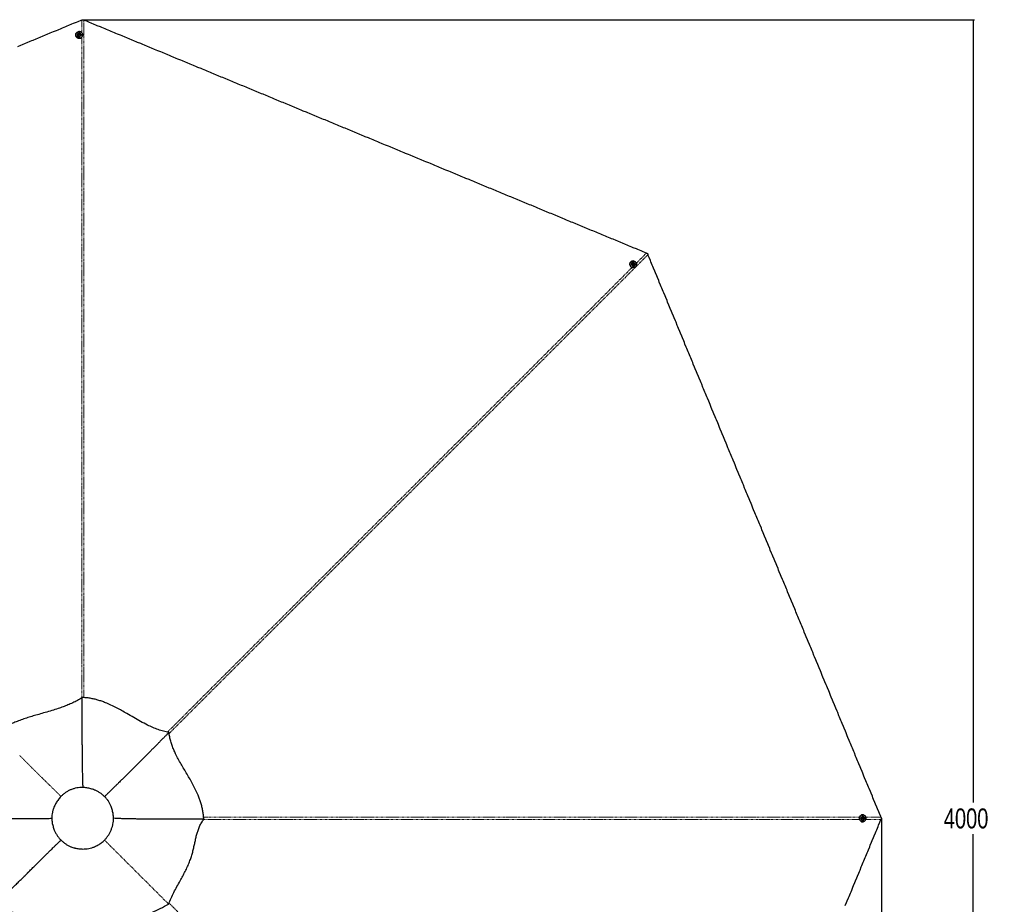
# Paper-space layout 'Wall Base Bracket' of a CAD drawing. Header units: millimetres. Extents: x 245 to 9339, y 492 to 8064.
# Tile 46 of 57: x 2386 to 4852, y 5848 to 8064. Entities that reach past the tile are written whole.
import ezdxf

# ---------------------------------------------------------------- set-up
doc = ezdxf.new("R2010")
doc.units = ezdxf.units.MM
doc.linetypes.add('PHANTOM', pattern=[12.7, 6.35, -1.27, 1.27, -1.27, 1.27, -1.27])
doc.layers.add('COMPONENT_GEOMETRY', color=7, linetype='Continuous')
doc.styles.add('SLDTEXTSTYLE0', font='TXT', dxfattribs={"width": 0.75})
doc.dimstyles.new('SLDDIMSTYLE0', dxfattribs={"dimtxt": 50, "dimasz": 3.302, "dimexe": 0, "dimexo": 0.0625, "dimgap": 12.5, "dimtad": 0, "dimtih": 1, "dimtoh": 1, "dimdec": 0, "dimrnd": 1e-09, "dimzin": 12, "dimdsep": 46, "dimtxsty": 'SLDTEXTSTYLE0', "dimsah": 1, "dimcen": 0.09, "dimadec": 0, "dimazin": 3, "dimtfac": 1, "dimtdec": 0, "dimtofl": 0, "dimtmove": 0, "dimatfit": 3, "dimfxl": 1, "dimfrac": 2, "dimtolj": 1, "dimtzin": 12, "dimarcsym": 0})

# ---------------------------------------------------------------- blocks, each defined once
blk = doc.blocks.new('_D_19')
at = {"layer": 'COMPONENT_GEOMETRY', "color": 7}
for p, q in [((2545.2, 8063.8), (4777.5, 8063.8)), ((4774.3, 8063.8), (4774.3, 6103.3)), ((4774.3, 4063.4), (4774.3, 6023.9)), ((2545.2, 4063.4), (4777.5, 4063.4))]:
    blk.add_line(p, q, dxfattribs=at)
for points in [[(4774.3, 8063.8), (4773.8, 8060.5), (4774.8, 8060.5)], [(4774.3, 4063.4), (4774.8, 4066.7), (4773.8, 4066.7)]]:
    blk.add_solid(points, dxfattribs=at)
at = {"layer": 'COMPONENT_GEOMETRY', "color": 7, "insert": (4700.4, 6088.4), "char_height": 50, "attachment_point": 1, "style": 'SLDTEXTSTYLE0'}
blk.add_mtext('4000', dxfattribs=at)
blk = doc.blocks.new('_D_20')
at = {"layer": 'COMPONENT_GEOMETRY', "color": 7}
for p, q in [((4544.1, 6062.4), (4544.1, 3865.9)), ((463.2, 5957.4), (463.2, 3865.9)), ((463.2, 3869), (2429.8, 3869)), ((4544.1, 3869), (2577.5, 3869))]:
    blk.add_line(p, q, dxfattribs=at)
for points in [[(463.2, 3869), (466.5, 3868.5), (466.5, 3869.6)], [(4544.1, 3869), (4540.8, 3869.6), (4540.8, 3868.5)]]:
    blk.add_solid(points, dxfattribs=at)
at = {"layer": 'COMPONENT_GEOMETRY', "color": 7, "insert": (2429.8, 3893.8), "char_height": 50, "attachment_point": 1, "style": 'SLDTEXTSTYLE0'}
blk.add_mtext('4081', dxfattribs=at)

psp = doc.layouts.new('Wall Base Bracket')

# ---------------------------------------------------------------- linework, layer by layer
at = {"color": 8, "linetype": 'PHANTOM', "lineweight": 18}
for p, q in [((2541.16, 8031.57), (2541.16, 8062.73)), ((3930.27, 7453.9), (3955.55, 7479.18)), ((4504.9, 6066.42), (4543.05, 6066.42)), ((4543.05, 6060.84), (4504.84, 6060.84))]:
    psp.add_line(p, q, dxfattribs=at)
at = {"color": 7, "linetype": 'Continuous', "lineweight": 25}
for p, q in [((2526.21, 8025.84), (2526.21, 8025.28)), ((2530.21, 8026), (2530.21, 8025.93)), ((2533.23, 8026.98), (2534.21, 8028.32)), ((2533.97, 8025.52), (2533.23, 8026.98)), ((2533.39, 8026.66), (2533.72, 8027.1)), ((2533.72, 8027.1), (2534.21, 8027.77)), ((2535.69, 8025.38), (2533.97, 8025.52)), ((2534.21, 8028.32), (2535.94, 8028.18)), ((2534.21, 8027.77), (2534.21, 8028.32)), ((2534.21, 8027.77), (2535.08, 8027.7)), ((2535.08, 8027.7), (2535.94, 8027.64)), ((2536.68, 8026.72), (2535.69, 8025.38)), ((2535.94, 8028.18), (2536.68, 8026.72)), ((2535.94, 8027.64), (2535.94, 8028.18)), ((2535.94, 8027.64), (2536.31, 8026.9)), ((2536.31, 8026.9), (2536.52, 8026.5)), ((2539.71, 8025.96), (2539.71, 8026.03)), ((2543.71, 8025.34), (2543.71, 8025.9)), ((3916.27, 7457.32), (3915.87, 7456.92)), ((3919.21, 7454.6), (3919.15, 7454.54)), ((3921.52, 7451.59), (3922.03, 7453.15)), ((3922.65, 7450.27), (3921.52, 7451.59)), ((3921.92, 7452.8), (3922.47, 7452.89)), ((3922.03, 7453.15), (3923.67, 7453.4)), ((3922.47, 7452.89), (3923.29, 7453.01)), ((3924.29, 7450.52), (3922.65, 7450.27)), ((3923.29, 7453.01), (3923.67, 7453.4)), ((3923.29, 7453.01), (3923.85, 7452.35)), ((3923.67, 7453.4), (3924.8, 7452.08)), ((3923.85, 7452.35), (3924.42, 7451.69)), ((3924.16, 7450.91), (3924.02, 7450.48)), ((3924.42, 7451.69), (3924.16, 7450.91)), ((3924.8, 7452.08), (3924.29, 7450.52)), ((3924.42, 7451.69), (3924.8, 7452.08)), ((3925.89, 7447.84), (3925.94, 7447.9)), ((3928.38, 7444.68), (3928.67, 7444.97)), ((2541.94, 6366.25), (2541.93, 6365.41)), ((2759.72, 6278.64), (2759.68, 6278.59)), ((4497.2, 6072.38), (4496.64, 6072.38)), ((4497.35, 6068.38), (4497.27, 6068.38)), ((2846.91, 6061.74), (2847.25, 6061.45)), ((2847.26, 6061.45), (2846.93, 6061.44)), ((4496.64, 6054.88), (4497.2, 6054.88)), ((4496.71, 6062.89), (4496.84, 6064.61)), ((4498.04, 6061.9), (4496.71, 6062.89)), ((4496.84, 6064.61), (4498.31, 6065.35)), ((4497.27, 6058.88), (4497.35, 6058.88)), ((4498.23, 6062.27), (4497.82, 6062.06)), ((4497.98, 6065.19), (4498.43, 6064.86)), ((4499.51, 6062.64), (4498.04, 6061.9)), ((4498.96, 6062.64), (4498.23, 6062.27)), ((4498.31, 6065.35), (4499.64, 6064.37)), ((4498.43, 6064.86), (4499.1, 6064.37)), ((4499.03, 6063.5), (4498.96, 6062.64)), ((4498.96, 6062.64), (4499.51, 6062.64)), ((4499.1, 6064.37), (4499.03, 6063.5)), ((4499.1, 6064.37), (4499.64, 6064.37)), ((4499.64, 6064.37), (4499.51, 6062.64))]:
    psp.add_line(p, q, dxfattribs=at)
at = {"color": 7, "linetype": 'Continuous', "lineweight": 25, "flags": 128}
for points in [[(2541.16, 8062.73), (2539.22, 8061.93), (2531.46, 8058.71), (2527.58, 8057.11), (2519.82, 8053.89), (2515.94, 8052.29), (2508.18, 8049.07), (2504.3, 8047.47), (2500.42, 8045.86), (2492.66, 8042.65), (2488.78, 8041.04), (2481.03, 8037.82), (2477.15, 8036.22), (2469.39, 8033), (2465.51, 8031.4), (2461.63, 8029.79), (2453.87, 8026.58), (2449.99, 8024.97), (2442.23, 8021.76), (2438.35, 8020.15), (2430.59, 8016.93), (2426.71, 8015.33), (2418.96, 8012.11), (2415.08, 8010.51), (2411.2, 8008.9), (2403.44, 8005.69), (2399.56, 8004.08), (2391.8, 8000.87), (2387.92, 7999.26), (2380.16, 7996.05)], [(3955.55, 7479.18), (3953.61, 7479.98), (3945.86, 7483.2), (3941.98, 7484.81), (3934.22, 7488.02), (3930.34, 7489.63), (3922.58, 7492.84), (3918.7, 7494.45), (3910.94, 7497.66), (3907.06, 7499.27), (3903.18, 7500.87), (3895.42, 7504.09), (3891.54, 7505.69), (3883.79, 7508.91), (3879.91, 7510.52), (3872.15, 7513.73), (3868.27, 7515.34), (3864.39, 7516.94), (3856.63, 7520.16), (3852.75, 7521.76), (3844.99, 7524.98), (3841.11, 7526.58), (3833.35, 7529.8), (3829.47, 7531.4), (3821.71, 7534.62), (3817.84, 7536.23), (3813.96, 7537.83), (3806.2, 7541.05), (3802.32, 7542.65), (3794.56, 7545.87), (3790.68, 7547.47), (3782.92, 7550.69), (3779.04, 7552.29), (3771.28, 7555.51), (3767.4, 7557.11), (3763.52, 7558.72), (3755.77, 7561.94), (3751.89, 7563.54), (3744.13, 7566.76), (3740.25, 7568.36), (3732.49, 7571.58), (3728.61, 7573.18), (3720.85, 7576.4), (3716.97, 7578), (3713.09, 7579.61), (3705.33, 7582.82), (3701.45, 7584.43), (3693.69, 7587.65), (3689.82, 7589.25), (3682.06, 7592.47), (3678.18, 7594.07), (3674.3, 7595.68), (3666.54, 7598.89), (3662.66, 7600.5), (3654.9, 7603.71), (3651.02, 7605.32), (3643.26, 7608.53), (3639.38, 7610.14), (3631.62, 7613.36), (3627.75, 7614.96), (3623.87, 7616.57), (3616.11, 7619.78), (3612.23, 7621.39), (3604.47, 7624.6), (3600.59, 7626.21), (3592.83, 7629.42), (3588.95, 7631.03), (3581.19, 7634.24), (3577.31, 7635.85), (3573.43, 7637.46), (3565.68, 7640.67), (3561.8, 7642.28), (3554.04, 7645.49), (3550.16, 7647.1), (3542.4, 7650.31), (3538.52, 7651.92), (3530.76, 7655.13), (3526.88, 7656.74), (3523, 7658.35), (3515.24, 7661.56), (3511.36, 7663.17), (3503.6, 7666.38), (3499.73, 7667.99), (3491.97, 7671.2), (3488.09, 7672.81), (3484.21, 7674.42), (3476.45, 7677.63), (3472.57, 7679.24), (3464.81, 7682.45), (3460.93, 7684.06), (3453.17, 7687.27), (3449.29, 7688.88), (3441.53, 7692.09), (3437.66, 7693.7), (3433.78, 7695.31), (3426.02, 7698.52), (3422.14, 7700.13), (3414.38, 7703.34), (3410.5, 7704.95), (3402.74, 7708.16), (3398.86, 7709.77), (3391.1, 7712.98), (3387.22, 7714.59), (3383.34, 7716.2), (3375.59, 7719.41), (3371.71, 7721.02), (3363.95, 7724.23), (3360.07, 7725.84), (3352.31, 7729.05), (3348.43, 7730.66), (3340.67, 7733.87), (3336.79, 7735.48), (3332.91, 7737.09), (3325.15, 7740.3), (3321.27, 7741.91), (3313.51, 7745.12), (3309.64, 7746.73), (3301.88, 7749.94), (3298, 7751.55), (3294.12, 7753.15), (3286.36, 7756.37), (3282.48, 7757.98), (3274.72, 7761.19), (3270.84, 7762.8), (3263.08, 7766.01), (3259.2, 7767.62), (3251.44, 7770.83), (3247.57, 7772.44), (3243.69, 7774.04), (3235.93, 7777.26), (3232.05, 7778.86), (3224.29, 7782.08), (3220.41, 7783.69), (3212.65, 7786.9), (3208.77, 7788.51), (3201.01, 7791.72), (3197.13, 7793.33), (3193.25, 7794.93), (3185.5, 7798.15), (3181.62, 7799.75), (3173.86, 7802.97), (3169.98, 7804.58), (3162.22, 7807.79), (3158.34, 7809.4), (3150.58, 7812.61), (3146.7, 7814.22), (3142.82, 7815.82), (3135.06, 7819.04), (3131.18, 7820.64), (3123.43, 7823.86), (3119.55, 7825.46), (3111.79, 7828.68), (3107.91, 7830.29), (3104.03, 7831.89), (3096.27, 7835.11), (3092.39, 7836.71), (3084.63, 7839.93), (3080.75, 7841.53), (3072.99, 7844.75), (3069.11, 7846.35), (3061.36, 7849.57), (3057.48, 7851.18), (3053.6, 7852.78), (3045.84, 7856), (3041.96, 7857.6), (3034.2, 7860.82), (3030.32, 7862.42), (3022.56, 7865.64), (3018.68, 7867.24), (3010.92, 7870.46), (3007.04, 7872.06), (3003.16, 7873.67), (2995.41, 7876.89), (2991.53, 7878.49), (2983.77, 7881.71), (2979.89, 7883.31), (2972.13, 7886.53), (2968.25, 7888.13), (2960.49, 7891.35), (2956.61, 7892.95), (2952.73, 7894.56), (2944.97, 7897.78), (2941.09, 7899.38), (2933.34, 7902.6), (2929.46, 7904.2), (2921.7, 7907.42), (2917.82, 7909.02), (2913.94, 7910.63), (2906.18, 7913.84), (2902.3, 7915.45), (2894.54, 7918.67), (2890.66, 7920.27), (2882.9, 7923.49), (2879.02, 7925.09), (2871.27, 7928.31), (2867.39, 7929.91), (2863.51, 7931.52), (2855.75, 7934.73), (2851.87, 7936.34), (2844.11, 7939.55), (2840.23, 7941.16), (2832.47, 7944.38), (2828.59, 7945.98), (2820.83, 7949.2), (2816.95, 7950.8), (2813.07, 7952.41), (2805.32, 7955.62), (2801.44, 7957.23), (2793.68, 7960.44), (2789.8, 7962.05), (2782.04, 7965.27), (2778.16, 7966.87), (2770.4, 7970.09), (2766.52, 7971.69), (2762.64, 7973.3), (2754.88, 7976.51), (2751, 7978.12), (2743.25, 7981.33), (2739.37, 7982.94), (2731.61, 7986.16), (2727.73, 7987.76), (2723.85, 7989.37), (2716.09, 7992.58), (2712.21, 7994.19), (2704.45, 7997.4), (2700.57, 7999.01), (2692.81, 8002.22), (2688.93, 8003.83), (2681.18, 8007.04), (2677.3, 8008.65), (2673.42, 8010.26), (2665.66, 8013.47), (2661.78, 8015.08), (2654.02, 8018.29), (2650.14, 8019.9), (2642.38, 8023.11), (2638.5, 8024.72), (2630.74, 8027.93), (2626.86, 8029.54), (2622.99, 8031.15), (2615.23, 8034.36), (2611.35, 8035.97), (2603.59, 8039.18), (2599.71, 8040.79), (2591.95, 8044), (2588.07, 8045.61), (2580.31, 8048.82), (2576.43, 8050.43), (2572.55, 8052.04), (2564.79, 8055.25), (2560.92, 8056.86), (2553.83, 8059.8), (2546.74, 8062.73)], [(2526.21, 8025.87), (2526.39, 8027.52), (2526.92, 8029.1), (2527.78, 8030.55), (2528.93, 8031.81), (2530.33, 8032.82), (2531.92, 8033.56), (2533.63, 8033.97), (2535.4, 8034.05), (2537.15, 8033.8), (2538.81, 8033.23), (2540.31, 8032.35), (2541.6, 8031.21), (2542.61, 8029.85), (2543.31, 8028.32), (2543.66, 8026.7), (2543.66, 8025.04), (2543.3, 8023.42), (2542.6, 8021.89), (2541.59, 8020.53), (2540.31, 8019.39), (2538.81, 8018.51), (2537.15, 8017.94), (2535.4, 8017.69), (2533.63, 8017.77), (2531.91, 8018.19), (2530.32, 8018.92), (2528.93, 8019.93), (2527.77, 8021.19), (2526.91, 8022.64), (2526.38, 8024.22), (2526.21, 8025.87)], [(2526.22, 8024.92), (2526.39, 8023.66), (2526.92, 8022.08), (2527.77, 8020.63), (2528.93, 8019.37), (2530.33, 8018.36), (2531.92, 8017.63), (2533.63, 8017.21), (2535.4, 8017.13), (2537.15, 8017.38), (2538.81, 8017.95), (2540.31, 8018.83), (2541.59, 8019.97), (2542.61, 8021.33), (2543.31, 8022.86), (2543.66, 8024.48), (2543.71, 8025.34)], [(2526.41, 8025.94), (2526.58, 8024.33), (2527.1, 8022.78), (2527.94, 8021.37), (2529.06, 8020.14), (2530.43, 8019.15), (2531.98, 8018.43), (2533.66, 8018.03), (2535.39, 8017.94), (2537.1, 8018.19), (2538.72, 8018.75), (2540.19, 8019.61), (2541.44, 8020.73), (2542.43, 8022.06), (2543.11, 8023.54), (2543.46, 8025.13), (2543.46, 8026.75), (2543.11, 8028.34), (2542.43, 8029.83), (2541.45, 8031.16), (2540.19, 8032.27), (2538.72, 8033.13), (2537.1, 8033.69), (2535.39, 8033.94), (2533.66, 8033.86), (2531.99, 8033.45), (2530.44, 8032.74), (2529.07, 8031.74), (2527.94, 8030.52), (2527.1, 8029.1), (2526.58, 8027.55), (2526.41, 8025.94)], [(2535.34, 8030.45), (2534.05, 8030.39), (2532.83, 8029.99), (2531.76, 8029.31), (2530.93, 8028.38), (2530.4, 8027.28), (2530.21, 8026.08), (2530.36, 8024.88), (2530.86, 8023.76), (2531.67, 8022.81), (2532.71, 8022.1), (2533.93, 8021.68), (2535.21, 8021.58), (2536.48, 8021.81), (2537.64, 8022.35), (2538.6, 8023.17), (2539.29, 8024.19), (2539.65, 8025.35), (2539.67, 8026.57), (2539.34, 8027.74), (2538.68, 8028.78), (2537.75, 8029.62), (2536.61, 8030.19), (2535.34, 8030.45)], [(2535.15, 8029.07), (2534.23, 8028.97), (2533.42, 8028.55), (2532.84, 8027.87), (2532.59, 8027.03), (2532.69, 8026.17), (2533.14, 8025.41), (2533.87, 8024.87), (2534.76, 8024.63), (2535.68, 8024.73), (2536.49, 8025.15), (2537.07, 8025.83), (2537.32, 8026.67), (2537.21, 8027.53), (2536.76, 8028.29), (2536.04, 8028.83), (2535.15, 8029.07)], [(4543.05, 6066.42), (4542.25, 6068.36), (4539.03, 6076.12), (4537.43, 6080), (4534.21, 6087.75), (4532.61, 6091.63), (4529.39, 6099.39), (4527.79, 6103.27), (4524.57, 6111.03), (4522.97, 6114.91), (4521.36, 6118.79), (4518.14, 6126.55), (4516.54, 6130.43), (4513.32, 6138.19), (4511.72, 6142.07), (4508.5, 6149.82), (4506.9, 6153.7), (4505.29, 6157.58), (4502.08, 6165.34), (4500.47, 6169.22), (4497.25, 6176.98), (4495.65, 6180.86), (4492.43, 6188.62), (4490.83, 6192.5), (4487.61, 6200.26), (4486.01, 6204.14), (4484.4, 6208.01), (4481.19, 6215.77), (4479.58, 6219.65), (4476.36, 6227.41), (4474.76, 6231.29), (4471.54, 6239.05), (4469.94, 6242.93), (4466.72, 6250.69), (4465.12, 6254.57), (4463.51, 6258.45), (4460.3, 6266.21), (4458.69, 6270.09), (4455.47, 6277.84), (4453.87, 6281.72), (4450.65, 6289.48), (4449.05, 6293.36), (4445.83, 6301.12), (4444.23, 6305), (4442.62, 6308.88), (4439.41, 6316.64), (4437.8, 6320.52), (4434.59, 6328.28), (4432.98, 6332.16), (4429.76, 6339.91), (4428.16, 6343.79), (4426.55, 6347.67), (4423.34, 6355.43), (4421.73, 6359.31), (4418.52, 6367.07), (4416.91, 6370.95), (4413.7, 6378.71), (4412.09, 6382.59), (4408.87, 6390.35), (4407.27, 6394.23), (4405.66, 6398.1), (4402.45, 6405.86), (4400.84, 6409.74), (4397.63, 6417.5), (4396.02, 6421.38), (4392.81, 6429.14), (4391.2, 6433.02), (4387.98, 6440.78), (4386.38, 6444.66), (4384.77, 6448.54), (4381.56, 6456.3), (4379.95, 6460.17), (4376.74, 6467.93), (4375.13, 6471.81), (4371.92, 6479.57), (4370.31, 6483.45), (4367.1, 6491.21), (4365.49, 6495.09), (4363.88, 6498.97), (4360.67, 6506.73), (4359.06, 6510.61), (4355.85, 6518.37), (4354.24, 6522.24), (4351.03, 6530), (4349.42, 6533.88), (4347.81, 6537.76), (4344.6, 6545.52), (4342.99, 6549.4), (4339.78, 6557.16), (4338.17, 6561.04), (4334.96, 6568.8), (4333.35, 6572.68), (4330.14, 6580.44), (4328.53, 6584.31), (4326.92, 6588.19), (4323.71, 6595.95), (4322.1, 6599.83), (4318.89, 6607.59), (4317.28, 6611.47), (4314.07, 6619.23), (4312.46, 6623.11), (4309.25, 6630.87), (4307.64, 6634.75), (4306.03, 6638.63), (4302.82, 6646.39), (4301.21, 6650.26), (4298, 6658.02), (4296.39, 6661.9), (4293.18, 6669.66), (4291.57, 6673.54), (4288.36, 6681.3), (4286.75, 6685.18), (4285.14, 6689.06), (4281.93, 6696.82), (4280.32, 6700.7), (4277.11, 6708.46), (4275.5, 6712.33), (4272.29, 6720.09), (4270.68, 6723.97), (4269.07, 6727.85), (4265.86, 6735.61), (4264.25, 6739.49), (4261.04, 6747.25), (4259.43, 6751.13), (4256.22, 6758.89), (4254.61, 6762.77), (4251.4, 6770.53), (4249.79, 6774.4), (4248.18, 6778.28), (4244.97, 6786.04), (4243.36, 6789.92), (4240.15, 6797.68), (4238.54, 6801.56), (4235.33, 6809.32), (4233.72, 6813.2), (4230.51, 6820.96), (4228.9, 6824.84), (4227.3, 6828.72), (4224.08, 6836.47), (4222.47, 6840.35), (4219.26, 6848.11), (4217.65, 6851.99), (4214.44, 6859.75), (4212.83, 6863.63), (4209.62, 6871.39), (4208.01, 6875.27), (4206.41, 6879.15), (4203.19, 6886.91), (4201.58, 6890.79), (4198.37, 6898.55), (4196.76, 6902.42), (4193.55, 6910.18), (4191.94, 6914.06), (4190.34, 6917.94), (4187.12, 6925.7), (4185.52, 6929.58), (4182.3, 6937.34), (4180.7, 6941.22), (4177.48, 6948.98), (4175.87, 6952.86), (4172.66, 6960.62), (4171.05, 6964.49), (4169.45, 6968.37), (4166.23, 6976.13), (4164.63, 6980.01), (4161.41, 6987.77), (4159.81, 6991.65), (4156.59, 6999.41), (4154.99, 7003.29), (4151.77, 7011.05), (4150.16, 7014.93), (4148.56, 7018.81), (4145.34, 7026.56), (4143.74, 7030.44), (4140.52, 7038.2), (4138.92, 7042.08), (4135.7, 7049.84), (4134.1, 7053.72), (4130.88, 7061.48), (4129.27, 7065.36), (4127.67, 7069.24), (4124.45, 7077), (4122.85, 7080.88), (4119.63, 7088.63), (4118.03, 7092.51), (4114.81, 7100.27), (4113.21, 7104.15), (4111.6, 7108.03), (4108.39, 7115.79), (4106.78, 7119.67), (4103.56, 7127.43), (4101.96, 7131.31), (4098.74, 7139.07), (4097.14, 7142.95), (4093.92, 7150.71), (4092.32, 7154.58), (4090.71, 7158.46), (4087.5, 7166.22), (4085.89, 7170.1), (4082.68, 7177.86), (4081.07, 7181.74), (4077.85, 7189.5), (4076.25, 7193.38), (4073.03, 7201.14), (4071.43, 7205.02), (4069.82, 7208.9), (4066.61, 7216.65), (4065, 7220.53), (4061.79, 7228.29), (4060.18, 7232.17), (4056.97, 7239.93), (4055.36, 7243.81), (4052.14, 7251.57), (4050.54, 7255.45), (4048.93, 7259.33), (4045.72, 7267.09), (4044.11, 7270.97), (4040.9, 7278.73), (4039.29, 7282.6), (4036.08, 7290.36), (4034.47, 7294.24), (4032.86, 7298.12), (4029.65, 7305.88), (4028.04, 7309.76), (4024.83, 7317.52), (4023.22, 7321.4), (4020.01, 7329.16), (4018.4, 7333.04), (4015.19, 7340.8), (4013.58, 7344.67), (4011.97, 7348.55), (4008.76, 7356.31), (4007.15, 7360.19), (4003.94, 7367.95), (4002.33, 7371.83), (3999.12, 7379.59), (3997.51, 7383.47), (3994.3, 7391.23), (3992.69, 7395.11), (3991.08, 7398.99), (3987.87, 7406.74), (3986.26, 7410.62), (3983.05, 7418.38), (3981.44, 7422.26), (3978.23, 7430.02), (3976.62, 7433.9), (3973.41, 7441.66), (3971.8, 7445.54), (3970.19, 7449.42), (3966.98, 7457.18), (3965.37, 7461.06), (3962.44, 7468.15), (3959.5, 7475.23)], [(3916.28, 7457.33), (3917.58, 7458.37), (3919.07, 7459.11), (3920.71, 7459.53), (3922.41, 7459.61), (3924.12, 7459.33), (3925.76, 7458.73), (3927.27, 7457.81), (3928.57, 7456.62), (3929.63, 7455.2), (3930.4, 7453.62), (3930.84, 7451.94), (3930.94, 7450.22), (3930.69, 7448.55), (3930.11, 7446.97), (3929.21, 7445.57), (3928.04, 7444.4), (3926.64, 7443.5), (3925.07, 7442.92), (3923.39, 7442.67), (3921.67, 7442.77), (3919.99, 7443.22), (3918.41, 7443.98), (3916.99, 7445.04), (3915.8, 7446.35), (3914.89, 7447.86), (3914.28, 7449.5), (3914.01, 7451.21), (3914.08, 7452.91), (3914.5, 7454.54), (3915.24, 7456.04), (3916.28, 7457.33)], [(3916.47, 7457.24), (3915.46, 7455.97), (3914.73, 7454.52), (3914.32, 7452.92), (3914.25, 7451.25), (3914.51, 7449.59), (3915.11, 7447.98), (3916, 7446.51), (3917.17, 7445.23), (3918.55, 7444.2), (3920.1, 7443.45), (3921.74, 7443.01), (3923.42, 7442.92), (3925.06, 7443.16), (3926.59, 7443.73), (3927.96, 7444.6), (3929.11, 7445.75), (3929.98, 7447.12), (3930.56, 7448.65), (3930.8, 7450.29), (3930.7, 7451.97), (3930.27, 7453.61), (3929.52, 7455.16), (3928.48, 7456.54), (3927.21, 7457.7), (3925.73, 7458.6), (3924.13, 7459.2), (3922.46, 7459.46), (3920.79, 7459.39), (3919.2, 7458.98), (3917.74, 7458.25), (3916.47, 7457.24)], [(3925.99, 7454.11), (3925.03, 7454.97), (3923.88, 7455.56), (3922.64, 7455.83), (3921.4, 7455.76), (3920.24, 7455.36), (3919.26, 7454.65), (3918.52, 7453.68), (3918.08, 7452.54), (3917.98, 7451.3), (3918.22, 7450.06), (3918.78, 7448.9), (3919.62, 7447.92), (3920.68, 7447.19), (3921.88, 7446.75), (3923.13, 7446.65), (3924.35, 7446.89), (3925.43, 7447.46), (3926.3, 7448.3), (3926.89, 7449.36), (3927.16, 7450.57), (3927.1, 7451.82), (3926.69, 7453.03), (3925.99, 7454.11)], [(3924.87, 7453.27), (3924.14, 7453.85), (3923.27, 7454.12), (3922.38, 7454.05), (3921.61, 7453.64), (3921.08, 7452.95), (3920.86, 7452.1), (3920.99, 7451.2), (3921.45, 7450.4), (3922.18, 7449.82), (3923.05, 7449.55), (3923.94, 7449.62), (3924.71, 7450.03), (3925.24, 7450.72), (3925.46, 7451.57), (3925.33, 7452.47), (3924.87, 7453.27)], [(4497.2, 6072.38), (4498.85, 6072.2), (4500.43, 6071.67), (4501.88, 6070.81), (4503.14, 6069.66), (4504.16, 6068.26), (4504.89, 6066.67), (4505.3, 6064.95), (4505.39, 6063.18), (4505.13, 6061.43), (4504.56, 6059.77), (4503.68, 6058.27), (4502.54, 6056.99), (4501.18, 6055.98), (4499.65, 6055.28), (4498.03, 6054.92), (4496.37, 6054.92), (4494.74, 6055.28), (4493.22, 6055.98), (4491.86, 6056.99), (4490.72, 6058.27), (4489.84, 6059.77), (4489.26, 6061.43), (4489.01, 6063.18), (4489.1, 6064.95), (4489.51, 6066.67), (4490.24, 6068.26), (4491.26, 6069.66), (4492.52, 6070.81), (4493.97, 6071.67), (4495.55, 6072.2), (4497.2, 6072.38)], [(4497.27, 6072.18), (4495.66, 6072), (4494.11, 6071.48), (4492.69, 6070.64), (4491.46, 6069.52), (4490.47, 6068.15), (4489.76, 6066.6), (4489.35, 6064.92), (4489.27, 6063.19), (4489.51, 6061.48), (4490.08, 6059.86), (4490.93, 6058.39), (4492.05, 6057.14), (4493.38, 6056.15), (4494.87, 6055.47), (4496.46, 6055.12), (4498.08, 6055.12), (4499.67, 6055.47), (4501.16, 6056.15), (4502.49, 6057.14), (4503.6, 6058.39), (4504.46, 6059.86), (4505.02, 6061.48), (4505.27, 6063.19), (4505.19, 6064.92), (4504.78, 6066.6), (4504.07, 6068.15), (4503.07, 6069.52), (4501.84, 6070.64), (4500.43, 6071.48), (4498.88, 6072), (4497.27, 6072.18)], [(4501.78, 6063.24), (4501.71, 6064.53), (4501.32, 6065.76), (4500.64, 6066.82), (4499.71, 6067.65), (4498.6, 6068.18), (4497.4, 6068.38), (4496.2, 6068.22), (4495.08, 6067.72), (4494.13, 6066.91), (4493.42, 6065.87), (4493, 6064.66), (4492.9, 6063.37), (4493.13, 6062.1), (4493.68, 6060.94), (4494.49, 6059.98), (4495.52, 6059.3), (4496.68, 6058.93), (4497.89, 6058.91), (4499.06, 6059.25), (4500.11, 6059.9), (4500.95, 6060.84), (4501.52, 6061.98), (4501.78, 6063.24)], [(4453.62, 5844.93), (4456.83, 5852.69), (4458.44, 5856.57), (4461.65, 5864.33), (4463.26, 5868.21), (4466.47, 5875.97), (4468.08, 5879.85), (4469.69, 5883.72), (4472.9, 5891.48), (4474.51, 5895.36), (4477.72, 5903.12), (4479.33, 5907), (4482.54, 5914.76), (4484.15, 5918.64), (4487.36, 5926.4), (4488.97, 5930.28), (4490.58, 5934.16), (4493.79, 5941.92), (4495.4, 5945.79), (4498.61, 5953.55), (4500.22, 5957.43), (4503.43, 5965.19), (4505.04, 5969.07), (4508.25, 5976.83), (4509.86, 5980.71), (4511.47, 5984.59), (4514.68, 5992.35), (4516.29, 5996.23), (4519.5, 6003.99), (4521.11, 6007.86), (4524.32, 6015.62), (4525.93, 6019.5), (4529.14, 6027.26), (4530.75, 6031.14), (4532.36, 6035.02), (4535.57, 6042.78), (4537.18, 6046.66), (4540.12, 6053.75), (4543.05, 6060.84)], [(4500.39, 6063.43), (4500.29, 6064.35), (4499.87, 6065.16), (4499.19, 6065.74), (4498.36, 6065.99), (4497.49, 6065.89), (4496.73, 6065.44), (4496.19, 6064.71), (4495.96, 6063.82), (4496.06, 6062.9), (4496.48, 6062.09), (4497.16, 6061.51), (4497.99, 6061.26), (4498.86, 6061.37), (4499.61, 6061.82), (4500.15, 6062.54), (4500.39, 6063.43)]]:
    psp.add_lwpolyline(points, dxfattribs=at)
at = {"color": 8, "linetype": 'PHANTOM', "lineweight": 18, "flags": 128}
for points in [[(2546.74, 8062.73), (2546.71, 6982.46), (2546.7, 6841), (2546.68, 6699.53), (2546.66, 6558.07), (2546.61, 6416.61), (2546.58, 6365.94)], [(3959.5, 7475.23), (3195.61, 6711.39), (3095.57, 6611.37), (2995.53, 6511.35), (2895.49, 6411.34), (2795.43, 6311.34), (2760.1, 6276.06)], [(4489, 6060.84), (3462.78, 6060.87), (3321.31, 6060.88), (3179.85, 6060.89), (3038.39, 6060.92), (2896.93, 6060.96), (2846.93, 6060.99)]]:
    psp.add_lwpolyline(points, dxfattribs=at)
at = {"color": 7, "linetype": 'Continuous', "lineweight": 25}
for centre, radius, start, end in [((2534.81, 8026.29), 1.35, 143.35072, 171.21891), ((2534.95, 8026.17), 1.54, 85.08295, 142.71427), ((2534.98, 8026.21), 1.5, 27.73152, 86.37983), ((2535.12, 8026.3), 1.33, 4.62549, 26.87117), ((3922.23, 7451.14), 8.61, 140.14778, 231.76228), ((3922.67, 7451.55), 1.35, 98.36539, 126.23826), ((3922.68, 7451.36), 1.54, 40.08252, 97.73051), ((3922.73, 7451.36), 1.5, 342.72531, 41.37397), ((3922.89, 7451.33), 1.33, 319.54552, 341.86991), ((4496.66, 6064.55), 7.83, 90.14672, 123.31054), ((4496.66, 6062.71), 7.83, 236.69761, 269.84528), ((4497.63, 6063.46), 1.34, 274.46589, 296.88196), ((4497.62, 6063.77), 1.35, 53.38212, 81.18468), ((4497.53, 6063.6), 1.5, 297.73375, 356.36945), ((4497.5, 6063.64), 1.54, 355.07957, 52.74496)]:
    psp.add_arc(centre, radius, start, end, dxfattribs=at)
for points, knots in [([(2541.16, 8062.73), (2541.81, 8062.99), (2542.73, 8063.37), (2543.67, 8063.71), (2543.95, 8063.81)], [0, 0, 0, 0, 0.7007216, 1, 1, 1, 1]), ([(2543.95, 8063.81), (2544.6, 8063.57), (2545.53, 8063.22), (2546.46, 8062.85), (2546.74, 8062.73)], [0, 0, 0, 0, 0.7007231, 1, 1, 1, 1]), ([(3955.55, 7479.18), (3956.2, 7478.91), (3957.12, 7478.52), (3958.02, 7478.1), (3958.29, 7477.97)], [0, 0, 0, 0, 0.7007216, 1, 1, 1, 1]), ([(3958.29, 7477.97), (3958.58, 7477.34), (3959, 7476.43), (3959.39, 7475.51), (3959.5, 7475.23)], [0, 0, 0, 0, 0.7007231, 1, 1, 1, 1]), ([(2541.93, 6365.41), (2538.12, 6363.16), (2530.55, 6358.7), (2518.72, 6352.84), (2506.74, 6347.57), (2494.6, 6342.85), (2481.08, 6338.12), (2466.17, 6333.42), (2449.91, 6328.68), (2434.46, 6324.31), (2419.87, 6320.09), (2406.2, 6315.92), (2392.68, 6311.41), (2380.25, 6306.76), (2368.92, 6301.98), (2358.65, 6297.11), (2348.61, 6291.7), (2338.77, 6285.72), (2332.55, 6281.24), (2329.42, 6278.98)], [0, 0, 0, 0, 0.0579398, 0.1150264, 0.171595, 0.227887, 0.2840576, 0.3575411, 0.4309536, 0.5042128, 0.5664351, 0.6283889, 0.6900522, 0.7514739, 0.8005378, 0.849684, 0.8991156, 0.9491054, 1, 1, 1, 1]), ([(2541.93, 6365.41), (2541.89, 6354.75), (2541.82, 6333.45), (2541.8, 6302.97), (2541.83, 6282.14), (2541.86, 6270.84), (2541.87, 6267.74), (2541.88, 6264.63), (2541.9, 6261.53), (2541.91, 6258.44), (2541.92, 6255.34), (2541.95, 6249.64), (2542, 6241.6), (2542.07, 6231.5), (2542.15, 6222.2), (2542.22, 6214.88), (2542.28, 6209.35), (2542.33, 6205.42), (2542.37, 6201.7), (2542.43, 6197.85), (2542.49, 6193.49), (2542.57, 6188.12), (2542.68, 6182.22), (2542.8, 6176.3), (2542.93, 6170.44), (2543.09, 6164.21), (2543.27, 6157.68), (2543.49, 6151.43), (2543.71, 6145.93), (2543.87, 6142.51), (2543.95, 6140.92)], [0, 0, 0, 0, 0.1402958, 0.2802705, 0.4031983, 0.4169824, 0.4307637, 0.4445423, 0.4583182, 0.4720914, 0.485862, 0.4996299, 0.5482104, 0.5932964, 0.6348956, 0.673015, 0.6915956, 0.7092238, 0.7259004, 0.741626, 0.7611075, 0.7847492, 0.8140863, 0.8407636, 0.8647839, 0.8934871, 0.9251184, 0.9534118, 0.9783717, 1, 1, 1, 1]), ([(2759.72, 6278.64), (2755.08, 6279.57), (2745.8, 6281.42), (2732.25, 6285.77), (2718.96, 6291.04), (2704.42, 6297.85), (2688.63, 6306.24), (2671.54, 6316.07), (2655.81, 6325.3), (2641.33, 6333.57), (2628.1, 6340.71), (2614.61, 6347.38), (2602.35, 6352.69), (2591.41, 6356.76), (2581.85, 6359.81), (2572.12, 6362.35), (2562.2, 6364.32), (2552.08, 6365.72), (2545.35, 6366.07), (2541.94, 6366.25)], [0, 0, 0, 0, 0.0599646, 0.1198741, 0.1801534, 0.2409238, 0.3226971, 0.4051506, 0.4879939, 0.5502351, 0.6125176, 0.6748975, 0.7375417, 0.779616, 0.8220875, 0.8651301, 0.9089576, 0.9538191, 1, 1, 1, 1]), ([(2759.68, 6278.59), (2758.24, 6277.13), (2755.11, 6273.95), (2750.06, 6268.82), (2744.26, 6262.94), (2738.27, 6256.87), (2732.17, 6250.69), (2726.06, 6244.52), (2719.67, 6238.08), (2712.67, 6231.02), (2705.45, 6223.75), (2698.22, 6216.5), (2692.37, 6210.63), (2687.75, 6206.01), (2685.04, 6203.3), (2683.37, 6201.63), (2682.64, 6200.9), (2681.93, 6200.18), (2681.23, 6199.49), (2680.55, 6198.81), (2679.88, 6198.14), (2676.8, 6195.06), (2671.48, 6189.76), (2664.14, 6182.45), (2657.4, 6175.76), (2651.93, 6170.34), (2647.6, 6166.06), (2644.3, 6162.8), (2641.11, 6159.66), (2637.6, 6156.21), (2633.13, 6151.81), (2627.84, 6146.62), (2621.69, 6140.61), (2615.44, 6134.51), (2609.2, 6128.46), (2603.59, 6123.05), (2600.06, 6119.67), (2598.41, 6118.09)], [0, 0, 0, 0, 0.0268192, 0.0582348, 0.0942468, 0.1348553, 0.1699867, 0.2079562, 0.2487641, 0.2890017, 0.3385362, 0.3833972, 0.4235843, 0.4475471, 0.4694735, 0.4741158, 0.4786555, 0.4830925, 0.4874269, 0.4916587, 0.4957878, 0.4998143, 0.5491803, 0.5947717, 0.6365856, 0.6746193, 0.6965904, 0.7170666, 0.7360476, 0.7558075, 0.7823075, 0.8191342, 0.853962, 0.8964626, 0.9349779, 0.9694935, 1, 1, 1, 1]), ([(2846.93, 6061.44), (2846.69, 6064.97), (2846.2, 6071.94), (2844.6, 6082.32), (2842.42, 6092.45), (2839.68, 6102.33), (2836.45, 6111.98), (2832.17, 6122.94), (2826.66, 6135.15), (2819.81, 6148.5), (2812.53, 6161.52), (2805.02, 6174.32), (2797.46, 6186.97), (2790.05, 6199.56), (2782.98, 6212.19), (2776.86, 6224.09), (2771.76, 6235.28), (2767.61, 6245.77), (2764.14, 6256.45), (2761.39, 6267.4), (2760.25, 6274.84), (2759.68, 6278.59)], [0, 0, 0, 0, 0.0461977, 0.0913336, 0.1354911, 0.1789181, 0.2218246, 0.2643721, 0.3277607, 0.3908622, 0.4537652, 0.5164447, 0.5787931, 0.640657, 0.7018819, 0.7623715, 0.8102355, 0.8576938, 0.9048944, 0.9520848, 1, 1, 1, 1]), ([(2543.95, 6140.92), (2541.41, 6140.88), (2536.35, 6140.82), (2528.8, 6139.78), (2521.38, 6138.02), (2514.18, 6135.49), (2507.28, 6132.22), (2500.79, 6128.22), (2494.71, 6123.62), (2491.13, 6120.03), (2489.34, 6118.23)], [0, 0, 0, 0, 0.1247419, 0.2496666, 0.3747524, 0.4999268, 0.6251355, 0.7502647, 0.8752329, 1, 1, 1, 1]), ([(2543.95, 6140.92), (2541.41, 6140.88), (2536.33, 6140.81), (2528.78, 6139.77), (2521.37, 6138.02), (2514.18, 6135.49), (2507.29, 6132.22), (2500.8, 6128.23), (2494.72, 6123.62), (2491.13, 6120.03), (2489.34, 6118.23)], [0, 0, 0, 0, 0.12500939, 0.25001199, 0.37501572, 0.50001198, 0.62500945, 0.7500082, 0.87500659, 1, 1, 1, 1]), ([(2598.41, 6118.09), (2596.58, 6119.82), (2592.92, 6123.3), (2586.77, 6127.71), (2580.23, 6131.5), (2572.59, 6134.96), (2563.84, 6137.86), (2553.99, 6140.03), (2547.3, 6140.62), (2543.95, 6140.92)], [0, 0, 0, 0, 0.12521059, 0.25037796, 0.37538918, 0.50024208, 0.66644169, 0.83281371, 1, 1, 1, 1]), ([(2598.41, 6118.09), (2596.58, 6119.82), (2592.93, 6123.29), (2586.78, 6127.7), (2580.25, 6131.49), (2572.6, 6134.96), (2563.83, 6137.86), (2553.97, 6140.03), (2547.29, 6140.62), (2543.95, 6140.92)], [0, 0, 0, 0, 0.1249946, 0.2499926, 0.3749971, 0.5000089, 0.6666596, 0.833325, 1, 1, 1, 1]), ([(2489.34, 6118.23), (2487.1, 6115.72), (2482.61, 6110.7), (2476.99, 6102.28), (2472.72, 6094.04), (2469.72, 6086.14), (2467.75, 6078.78), (2466.52, 6071.25), (2466.41, 6066.17), (2466.35, 6063.63)], [0, 0, 0, 0, 0.1662323, 0.3324143, 0.4987526, 0.6238442, 0.7491265, 0.8745543, 1, 1, 1, 1]), ([(2489.34, 6118.23), (2487.09, 6115.72), (2482.59, 6110.68), (2476.96, 6102.24), (2472.7, 6093.98), (2469.7, 6086.08), (2467.74, 6078.74), (2466.52, 6071.22), (2466.41, 6066.16), (2466.35, 6063.63)], [0, 0, 0, 0, 0.16667064, 0.33333266, 0.49997453, 0.62498811, 0.74999692, 0.87500221, 1, 1, 1, 1]), ([(2620.83, 6063.63), (2620.62, 6066.97), (2620.21, 6073.66), (2618.27, 6083.55), (2615.52, 6092.37), (2612.09, 6100.05), (2608.28, 6106.61), (2603.77, 6112.73), (2600.19, 6116.3), (2598.41, 6118.09)], [0, 0, 0, 0, 0.1662639, 0.3323826, 0.4988035, 0.6239893, 0.7493302, 0.8747302, 1, 1, 1, 1]), ([(2620.83, 6063.63), (2620.62, 6066.98), (2620.21, 6073.69), (2618.26, 6083.6), (2615.49, 6092.43), (2612.07, 6100.11), (2608.25, 6106.64), (2603.75, 6112.74), (2600.19, 6116.3), (2598.41, 6118.09)], [0, 0, 0, 0, 0.1666845, 0.3333515, 0.4999999, 0.6250117, 0.7500138, 0.8750084, 1, 1, 1, 1]), ([(4543.05, 6066.42), (4543.18, 6066.09), (4543.45, 6065.44), (4543.81, 6064.51), (4544.03, 6063.91), (4544.13, 6063.63)], [0, 0, 0, 0, 0.349991, 0.7007814, 1, 1, 1, 1]), ([(2262.53, 6066.01), (2268.04, 6065.79), (2278.64, 6065.35), (2293.89, 6064.82), (2307.89, 6064.4), (2320.64, 6064.08), (2331.26, 6063.85), (2339.95, 6063.69), (2346.89, 6063.58), (2353.71, 6063.49), (2358.45, 6063.43), (2361.34, 6063.4), (2362.06, 6063.39), (2362.77, 6063.39), (2363.46, 6063.38), (2364.14, 6063.37), (2364.8, 6063.37), (2369.54, 6063.32), (2377.96, 6063.26), (2389.63, 6063.22), (2398.27, 6063.22), (2404.22, 6063.22), (2407.82, 6063.23), (2411.23, 6063.24), (2414.82, 6063.26), (2419.04, 6063.28), (2425.7, 6063.31), (2434.13, 6063.37), (2443.64, 6063.44), (2452.12, 6063.52), (2459.58, 6063.58), (2464.21, 6063.61), (2466.35, 6063.63)], [0, 0, 0, 0, 0.0794069, 0.1530466, 0.2208455, 0.2827355, 0.3386539, 0.3758325, 0.4097486, 0.4403839, 0.4757702, 0.4793819, 0.4829207, 0.4863867, 0.4897797, 0.4930996, 0.4963466, 0.4995205, 0.5628016, 0.6203217, 0.6720259, 0.690736, 0.7085379, 0.725429, 0.7414067, 0.7620491, 0.7881855, 0.8405678, 0.8879754, 0.9303717, 0.9677234, 1, 1, 1, 1]), ([(2466.35, 6063.63), (2466.57, 6060.25), (2467.01, 6053.51), (2469.16, 6043.59), (2472.14, 6034.79), (2475.73, 6027.16), (2479.63, 6020.66), (2484.13, 6014.54), (2487.64, 6010.9), (2489.4, 6009.08)], [0, 0, 0, 0, 0.1671083, 0.3338252, 0.5003404, 0.6252963, 0.7502242, 0.8750958, 1, 1, 1, 1]), ([(2466.35, 6063.63), (2466.57, 6060.26), (2467.01, 6053.53), (2469.15, 6043.61), (2472.13, 6034.82), (2475.72, 6027.18), (2479.63, 6020.67), (2484.13, 6014.54), (2487.64, 6010.9), (2489.4, 6009.08)], [0, 0, 0, 0, 0.1666599, 0.3333164, 0.4999585, 0.6249766, 0.7499857, 0.8749965, 1, 1, 1, 1]), ([(2598.28, 6009.29), (2600, 6011.13), (2603.43, 6014.8), (2607.83, 6020.94), (2611.67, 6027.43), (2614.91, 6034.24), (2617.6, 6041.29), (2619.65, 6048.57), (2620.9, 6056.05), (2620.86, 6061.1), (2620.83, 6063.63)], [0, 0, 0, 0, 0.1249312, 0.2497779, 0.3745123, 0.4992579, 0.6241585, 0.7493562, 0.8747188, 1, 1, 1, 1]), ([(2598.28, 6009.29), (2600, 6011.13), (2603.44, 6014.81), (2607.84, 6020.95), (2611.69, 6027.45), (2614.92, 6034.28), (2617.62, 6041.33), (2619.65, 6048.6), (2620.9, 6056.08), (2620.86, 6061.11), (2620.83, 6063.63)], [0, 0, 0, 0, 0.1250006, 0.2500109, 0.3750258, 0.500047, 0.6250701, 0.7500735, 0.8750489, 1, 1, 1, 1]), ([(2846.93, 6061.44), (2825.79, 6061.37), (2795.34, 6061.26), (2763.71, 6061.3), (2751.99, 6061.33), (2748.33, 6061.34), (2744.68, 6061.35), (2741.03, 6061.37), (2737.38, 6061.38), (2730.48, 6061.42), (2720.61, 6061.48), (2708.05, 6061.57), (2698.5, 6061.67), (2691.72, 6061.74), (2687.48, 6061.8), (2683.36, 6061.85), (2679.05, 6061.92), (2674.2, 6062), (2666.82, 6062.13), (2657.52, 6062.32), (2646.93, 6062.59), (2637.35, 6062.9), (2628.76, 6063.23), (2623.36, 6063.5), (2620.83, 6063.63)], [0, 0, 0, 0, 0.2798103, 0.4030545, 0.4191997, 0.4353464, 0.4514946, 0.4676442, 0.4837953, 0.499948, 0.5591854, 0.6147457, 0.6666214, 0.6859916, 0.7047916, 0.7230213, 0.7406802, 0.762016, 0.7874675, 0.8387893, 0.8857133, 0.9282285, 0.9663262, 1, 1, 1, 1]), ([(2758.81, 5848.95), (2760.78, 5853.85), (2764.76, 5863.74), (2772.03, 5878.21), (2779.85, 5892.71), (2787.4, 5906.24), (2794.34, 5918.9), (2800.51, 5930.68), (2806.3, 5942.69), (2811.28, 5954.36), (2815.38, 5965.66), (2818.58, 5976.47), (2821.23, 5987.26), (2823.58, 5997.91), (2825.83, 6008.39), (2828.2, 6018.62), (2830.91, 6028.56), (2833.68, 6036.7), (2836.33, 6043.07), (2838.61, 6047.86), (2841.17, 6052.51), (2844.06, 6057.06), (2846.17, 6059.97), (2847.25, 6061.45)], [0, 0, 0, 0, 0.06900877, 0.13929122, 0.21064322, 0.28274273, 0.33970692, 0.3967989, 0.45395052, 0.51119604, 0.56020344, 0.6091095, 0.65735441, 0.70488473, 0.75153843, 0.79715167, 0.84161473, 0.88499713, 0.90780497, 0.93050363, 0.95323287, 0.97617248, 1, 1, 1, 1]), ([(4544.13, 6063.63), (4544.07, 6063.46), (4543.95, 6063.14), (4543.77, 6062.65), (4543.58, 6062.16), (4543.4, 6061.69), (4543.22, 6061.25), (4543.11, 6060.97), (4543.05, 6060.84)], [0, 0, 0, 0, 0.1749467, 0.3499932, 0.52534, 0.700787, 0.8503624, 1, 1, 1, 1]), ([(2328.41, 5850.9), (2330.06, 5852.51), (2333.56, 5855.91), (2339.11, 5861.32), (2345.24, 5867.31), (2351.97, 5873.89), (2359.29, 5881.06), (2367.23, 5888.86), (2375.46, 5896.95), (2383.48, 5904.85), (2390.8, 5912.07), (2396.65, 5917.85), (2401.2, 5922.35), (2403.84, 5924.96), (2405.45, 5926.55), (2406.15, 5927.24), (2406.82, 5927.91), (2407.48, 5928.56), (2408.12, 5929.2), (2408.74, 5929.81), (2411.81, 5932.85), (2417.13, 5938.13), (2424.49, 5945.41), (2431.2, 5952.07), (2436.43, 5957.26), (2440.34, 5961.13), (2443.09, 5963.85), (2445.65, 5966.4), (2448.3, 5969.02), (2451.32, 5972.01), (2455.31, 5975.94), (2459.89, 5980.46), (2464.7, 5985.19), (2469.67, 5990.06), (2474.82, 5995.09), (2480.13, 6000.23), (2484.93, 6004.84), (2487.97, 6007.72), (2489.4, 6009.08)], [0, 0, 0, 0, 0.0302853, 0.0642237, 0.1018388, 0.1431568, 0.1882064, 0.2370187, 0.2900515, 0.3406601, 0.3860534, 0.426186, 0.4497721, 0.4710387, 0.4754932, 0.4798301, 0.4840495, 0.4881513, 0.4921354, 0.4960016, 0.49975, 0.5496395, 0.5956022, 0.6376049, 0.6756169, 0.693926, 0.7111289, 0.7272222, 0.7422026, 0.7609096, 0.7840674, 0.817094, 0.8471797, 0.8743095, 0.9105321, 0.9437078, 0.9735356, 1, 1, 1, 1]), ([(2489.4, 6009.08), (2491.31, 6007.41), (2495.13, 6004.09), (2501.06, 5999.33), (2507.42, 5995.14), (2515.18, 5991.79), (2524.03, 5989.12), (2533.93, 5987.2), (2543.15, 5986.63), (2551.53, 5986.95), (2559.02, 5987.98), (2566.37, 5989.8), (2574.27, 5992.65), (2582.53, 5996.81), (2590.93, 6002.42), (2595.83, 6007), (2598.28, 6009.29)], [0, 0, 0, 0, 0.0629032, 0.1256684, 0.1884977, 0.2512501, 0.3345928, 0.4176718, 0.5007645, 0.5631698, 0.6255914, 0.6880426, 0.7504927, 0.8336924, 0.9168617, 1, 1, 1, 1]), ([(2489.4, 6009.08), (2491.3, 6007.42), (2495.1, 6004.12), (2500.99, 5999.38), (2507.32, 5995.19), (2515.05, 5991.83), (2523.9, 5989.16), (2533.81, 5987.22), (2543.05, 5986.63), (2551.45, 5986.94), (2558.96, 5987.97), (2566.31, 5989.79), (2574.22, 5992.63), (2582.49, 5996.79), (2590.91, 6002.4), (2595.82, 6007), (2598.28, 6009.29)], [0, 0, 0, 0, 0.06252983, 0.12505169, 0.1875414, 0.25002125, 0.33336076, 0.41668569, 0.50001469, 0.56252566, 0.62503179, 0.68753602, 0.75004365, 0.83335902, 0.91667975, 1, 1, 1, 1]), ([(2328.28, 5850.78), (2329.45, 5849.49), (2331.79, 5846.89), (2335.84, 5843.28), (2340.29, 5839.94), (2345.09, 5836.96), (2350.11, 5834.38), (2356.08, 5831.86), (2362.93, 5829.6), (2370.55, 5827.69), (2377.97, 5826.21), (2385.14, 5824.94), (2392.08, 5823.68), (2398.73, 5822.24), (2405.05, 5820.45), (2411.02, 5818.08), (2416.57, 5814.83), (2421.93, 5811.01), (2427.33, 5806.83), (2432.93, 5802.55), (2438.89, 5798.38), (2445.36, 5794.61), (2452.41, 5791.66), (2459.78, 5789.55), (2467.25, 5787.97), (2474.71, 5786.61), (2482.12, 5785.16), (2489.4, 5783.36), (2496.43, 5780.88), (2503.08, 5777.62), (2509.47, 5773.97), (2515.75, 5770.18), (2522.1, 5766.49), (2527.94, 5763.54), (2533.31, 5761.46), (2538.11, 5760.18), (2543.07, 5759.61), (2548.07, 5759.88), (2552.95, 5760.79), (2559.19, 5762.61), (2566.61, 5765.66), (2575.13, 5769.89), (2583.54, 5774.19), (2592.04, 5778.28), (2600.61, 5782.21), (2613.19, 5787.72), (2629.92, 5794.52), (2651.17, 5802.55), (2672.86, 5810.55), (2694.83, 5818.9), (2716.61, 5827.91), (2738.06, 5837.75), (2751.89, 5845.21), (2758.8, 5848.95)], [0, 0, 0, 0, 0.0118855, 0.0239192, 0.0360375, 0.0481275, 0.0601122, 0.0718989, 0.0891154, 0.1057573, 0.1218487, 0.1374248, 0.1524902, 0.167018, 0.1809712, 0.1943137, 0.207633, 0.2215579, 0.236039, 0.2510345, 0.2665383, 0.2825583, 0.2990117, 0.3153776, 0.3315903, 0.3476629, 0.3636056, 0.3794132, 0.3951036, 0.410771, 0.4264571, 0.442177, 0.4579311, 0.4737336, 0.4843037, 0.4948973, 0.5054982, 0.5160479, 0.5265258, 0.536934, 0.5571615, 0.5772353, 0.5971603, 0.617066, 0.6369962, 0.6569527, 0.704114, 0.7514701, 0.8008876, 0.8505065, 0.9002778, 0.9501346, 1, 1, 1, 1])]:
    psp.add_open_spline(points, degree=3, knots=knots, dxfattribs=at)
at = {"color": 8, "linetype": 'PHANTOM', "lineweight": 18}
for points, knots in [([(2541.31, 6365.06), (2541.3, 6390.82), (2541.25, 6468.01), (2541.23, 6596.65), (2541.21, 6750.97), (2541.19, 6905.3), (2541.18, 7059.62), (2541.17, 7431.06), (2541.16, 7751.06), (2541.16, 8019.61)], [0, 0, 0, 0, 0.0467049, 0.1399769, 0.233249, 0.3265211, 0.4197933, 0.5130654, 1, 1, 1, 1]), ([(2756.04, 6279.45), (2773.97, 6297.4), (2828.25, 6351.75), (2918.93, 6442.45), (3028.04, 6551.59), (3137.15, 6660.73), (3246.27, 6769.86), (3507.05, 7030.66), (3731.47, 7255.09), (3919.51, 7443.14)], [0, 0, 0, 0, 0.0462625, 0.1400445, 0.2338265, 0.3276085, 0.4213906, 0.5151726, 1, 1, 1, 1]), ([(2385.91, 6220.91), (2386.13, 6220.7), (2386.67, 6220.15), (2387.93, 6218.88), (2389.94, 6216.85), (2392.85, 6213.91), (2396.55, 6210.19), (2401.02, 6205.7), (2406.25, 6200.46), (2412.26, 6194.46), (2417.34, 6189.4), (2421.27, 6185.49), (2423.82, 6182.97), (2426.45, 6180.36), (2429.17, 6177.66), (2431.98, 6174.89), (2434.87, 6172.02), (2439.51, 6167.44), (2445.57, 6161.47), (2452.7, 6154.45), (2458.92, 6148.33), (2464.24, 6143.11), (2468.27, 6139.13), (2471.72, 6135.74), (2475.15, 6132.35), (2479.07, 6128.47), (2482.93, 6124.64), (2486.3, 6121.28), (2488.38, 6119.2), (2489.34, 6118.23)], [0, 0, 0, 0, 0.0061852, 0.0157075, 0.0362484, 0.0642991, 0.0998611, 0.1429361, 0.1932852, 0.2510861, 0.316343, 0.3399961, 0.3644955, 0.3898414, 0.416034, 0.4430736, 0.4709605, 0.4996951, 0.57728, 0.6461648, 0.7063438, 0.7578115, 0.8005622, 0.8238289, 0.8583276, 0.9008149, 0.9385913, 0.9716541, 1, 1, 1, 1]), ([(2846.53, 6066.26), (2871.9, 6066.28), (2948.71, 6066.33), (3076.97, 6066.34), (3231.29, 6066.37), (3385.62, 6066.38), (3539.94, 6066.39), (3907.79, 6066.41), (4224.19, 6066.41), (4489.16, 6066.42)], [0, 0, 0, 0, 0.0463453, 0.1402941, 0.2342429, 0.3281918, 0.4221407, 0.5160895, 1, 1, 1, 1]), ([(2758.8, 5848.95), (2720.57, 5887.08), (2671.81, 5935.7), (2620.01, 5987.49), (2604.73, 6002.81), (2599.96, 6007.61), (2598.28, 6009.29)], [0, 0, 0, 0, 0.71395331, 0.91046644, 0.96860558, 1, 1, 1, 1]), ([(2759.85, 5851.44), (2777.78, 5833.54), (2832.1, 5779.29), (2922.77, 5688.64), (3031.91, 5579.54), (3141.05, 5470.42), (3250.18, 5361.31), (3523, 5088.51), (3759.44, 4852.08), (3959.5, 4652.02)], [0, 0, 0, 0, 0.0448036, 0.1357746, 0.2267456, 0.3177167, 0.4086878, 0.4996589, 1, 1, 1, 1])]:
    psp.add_open_spline(points, degree=3, knots=knots, dxfattribs=at)

# ---------------------------------------------------------------- dimensions: what is measured, and where the dimension line sits
at = {"layer": 'COMPONENT_GEOMETRY', "color": 7}
dim = psp.add_linear_dim(base=(4774.33, 4063.44), p1=(2543.95, 8063.81), p2=(2543.95, 4063.44), angle=270, dimstyle='SLDDIMSTYLE0', dxfattribs=at)
dim.commit()
dim.dimension.update_dxf_attribs({"geometry": '_D_19', "text_midpoint": (4774.33, 6063.63), "dimtype": 160})
dim = psp.add_linear_dim(base=(4544.13, 3869.04), p1=(463.18, 5958.63), p2=(4544.13, 6063.63), dimstyle='SLDDIMSTYLE0', dxfattribs=at)
dim.commit()
dim.dimension.update_dxf_attribs({"geometry": '_D_20', "text_midpoint": (2503.66, 3869.04), "dimtype": 160})

doc.saveas('drawing.dxf')
